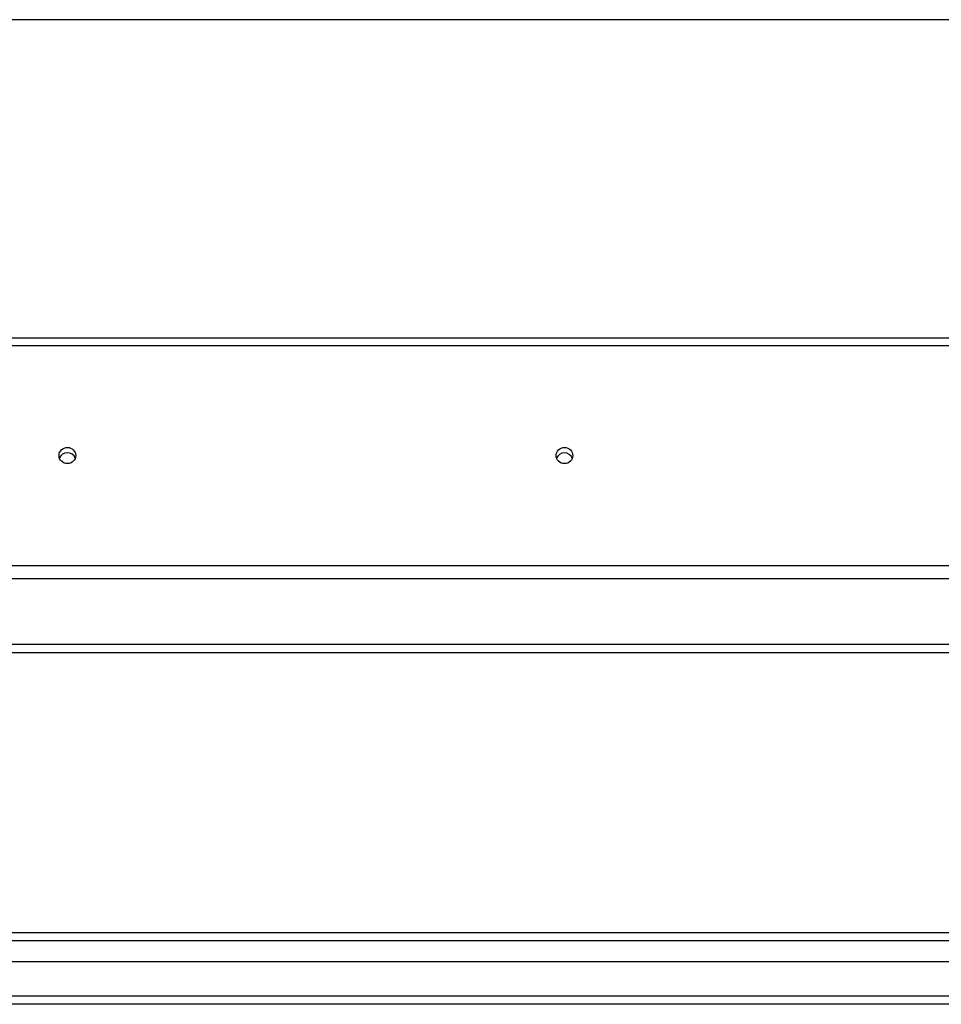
# Model space of a CAD drawing. Header units: inches. Extents: x 96 to 240, y 74 to 100.
# Tile 40 of 65: x 193 to 204, y 75 to 87. Entities that reach past the tile are written whole.
import ezdxf

# ---------------------------------------------------------------- set-up
doc = ezdxf.new("R2010")
doc.units = ezdxf.units.IN
doc.header["$MEASUREMENT"] = 0
doc.layers.add('Visible Edges(ANSI)', color=7, linetype='Continuous', lineweight=25)
doc.layers.add('Visible Tangent Edges(ANSI)', color=7, linetype='Continuous', lineweight=25)

msp = doc.modelspace()

# ---------------------------------------------------------------- linework, layer by layer
at = {"layer": 'Visible Edges(ANSI)'}
for p, q in [((238.608, 87.091), (168.974, 87.091)), ((168.974, 83.25), (238.608, 83.25)), ((238.608, 80.341), (168.974, 80.341)), ((183.233, 79.452), (233.983, 79.452)), ((169.005, 76.068), (239.211, 76.068)), ((239.399, 75.714), (168.816, 75.714)), ((240.009, 75.202), (168.974, 75.202))]:
    msp.add_line(p, q, dxfattribs=at)
for centre in [(193.608, 81.828), (199.608, 81.828)]:
    msp.add_ellipse(centre, major_axis=(-0.101, 0), ratio=0.966998, dxfattribs=at)
for centre, major_axis in [((193.608, 81.764), (0.101, 0)), ((199.608, 81.764), (0.1, 0))]:
    msp.add_ellipse(centre, major_axis=major_axis, ratio=0.966998, start_param=0.333879, end_param=2.807714, dxfattribs=at)
at = {"layer": 'Visible Tangent Edges(ANSI)'}
for p, q in [((168.974, 83.157), (238.608, 83.157)), ((238.608, 80.498), (168.974, 80.498)), ((183.233, 79.551), (233.983, 79.551)), ((239.341, 75.969), (168.875, 75.969)), ((240.009, 75.301), (168.207, 75.301))]:
    msp.add_line(p, q, dxfattribs=at)

doc.saveas('drawing.dxf')
